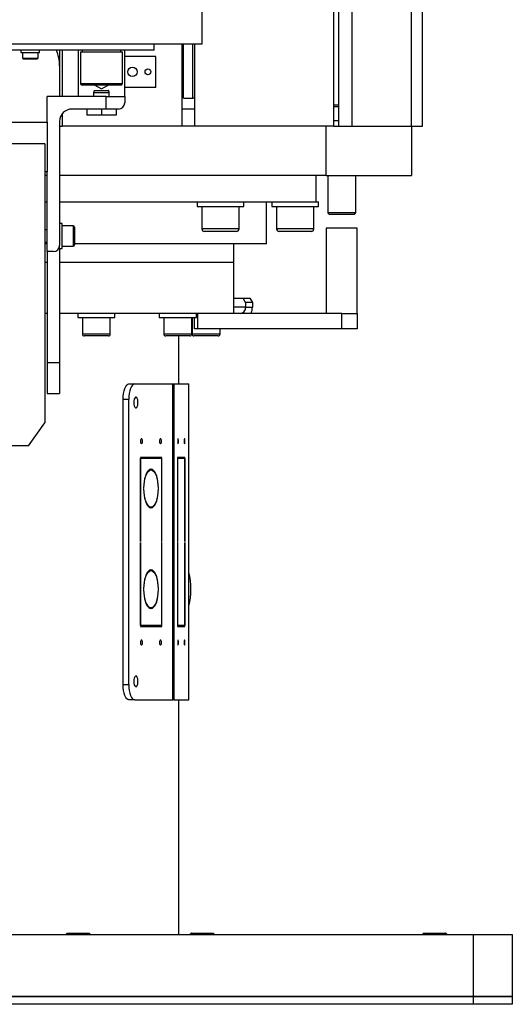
# Model space of a CAD drawing. Header units: millimetres. Extents: x 36 to 588, y 6 to 414.
# Tile 27 of 30: x 451 to 472, y 270 to 313. Entities that reach past the tile are written whole.
import ezdxf

# ---------------------------------------------------------------- set-up
doc = ezdxf.new("R2010")
doc.units = ezdxf.units.MM

msp = doc.modelspace()

# ---------------------------------------------------------------- linework, layer by layer
at = {"color": 7, "linetype": 'Continuous', "lineweight": 30}
for p, q in [((464.69515, 308.13846), (464.69515, 367.13847)), ((464.89515, 367.13847), (464.89515, 308.13846)), ((465.46084, 367.13847), (465.46084, 308.13846)), ((468.02652, 308.13846), (468.02652, 367.13847)), ((468.49515, 308.13846), (468.49515, 367.13847)), ((419.02849, 311.6718), (459.02849, 311.6718)), ((458.16182, 308.13846), (458.16182, 311.6718)), ((458.22849, 309.33847), (458.22849, 311.6718)), ((458.62849, 309.33847), (458.62849, 311.6718)), ((458.69515, 311.6718), (458.69515, 308.13846)), ((456.96182, 311.40513), (424.698, 311.40513)), ((451.2359, 311.29846), (452.0359, 311.29846)), ((451.30257, 311.06513), (451.68204, 311.06513)), ((451.68204, 311.06513), (451.96924, 311.06513)), ((452.89515, 311.40513), (452.89515, 310.73088)), ((453.02849, 309.40513), (453.02849, 311.40513)), ((453.69515, 311.40513), (453.69515, 309.40513)), ((453.79515, 311.33847), (455.59515, 311.33847)), ((455.69515, 309.40513), (455.69515, 311.40513)), ((457.02849, 311.13847), (455.69515, 311.13847)), ((457.02849, 309.80513), (457.02849, 311.13847)), ((451.3359, 311.0318), (451.67743, 311.0318)), ((451.67743, 311.0318), (451.9359, 311.0318)), ((452.89515, 310.73088), (452.89515, 309.40513)), ((458.16182, 310.33847), (458.22849, 310.33847)), ((453.79515, 309.9718), (455.59515, 309.9718)), ((455.52849, 309.90513), (453.86182, 309.90513)), ((454.40998, 309.90513), (454.69515, 309.74049)), ((454.69515, 309.74049), (454.98033, 309.90513)), ((457.02849, 309.80513), (455.69515, 309.80513)), ((454.89515, 309.40513), (452.36182, 309.40513)), ((452.36182, 308.30513), (452.36182, 309.40513)), ((454.36182, 309.58847), (455.02849, 309.58847)), ((454.38415, 309.6718), (455.00616, 309.6718)), ((454.89515, 308.8718), (454.89515, 309.40513)), ((454.89515, 309.40513), (455.69515, 309.40513)), ((455.69515, 309.40513), (455.69515, 309.13847)), ((458.22849, 309.33847), (458.62849, 309.33847)), ((458.69515, 309.33847), (458.62849, 309.33847)), ((464.89515, 309.03847), (464.69515, 309.03847)), ((464.89515, 308.9718), (464.69515, 308.9718)), ((453.02849, 308.13846), (453.02849, 308.69123)), ((454.89515, 308.8718), (453.42849, 308.8718)), ((454.06182, 308.8718), (454.06182, 308.60513)), ((454.69515, 308.60513), (454.06182, 308.60513)), ((454.69515, 308.8718), (454.69515, 308.60513)), ((455.32849, 308.60513), (454.69515, 308.60513)), ((455.42849, 308.8718), (454.89515, 308.8718)), ((455.32849, 308.8718), (455.32849, 308.60513)), ((458.69515, 308.8718), (458.16182, 308.8718)), ((447.41901, 308.30513), (452.36182, 308.30513)), ((452.36182, 308.30513), (452.36182, 306.1718)), ((452.89515, 308.33847), (452.89515, 303.00513)), ((452.89515, 308.13846), (453.02849, 308.13846)), ((458.16182, 308.13846), (453.02849, 308.13846)), ((458.69515, 308.13846), (458.16182, 308.13846)), ((464.69515, 308.13846), (458.69515, 308.13846)), ((464.36182, 306.00513), (464.36182, 308.13846)), ((464.89515, 308.3694), (464.69515, 308.3694)), ((464.69515, 308.13846), (465.14417, 308.13846)), ((465.14417, 308.13846), (465.46084, 308.13846)), ((465.46084, 308.13846), (468.02652, 308.13846)), ((468.02652, 308.13846), (468.49515, 308.13846)), ((468.02849, 308.13846), (468.02849, 306.00513)), ((452.26108, 307.3718), (447.83519, 307.3718)), ((452.26108, 307.3718), (452.26108, 295.3718)), ((452.36182, 306.1718), (452.26108, 306.1718)), ((452.36182, 306.00513), (452.26108, 306.00513)), ((452.36182, 302.73847), (452.36182, 306.1718)), ((464.36182, 306.00513), (452.89515, 306.00513)), ((464.36182, 306.00513), (468.02849, 306.00513)), ((452.26108, 304.8718), (452.36182, 304.8718)), ((452.88875, 304.8718), (460.36711, 304.8718)), ((460.36711, 304.8718), (460.67912, 304.8718)), ((460.67912, 304.8718), (460.81108, 304.8718)), ((460.81108, 304.8718), (463.92453, 304.8718)), ((463.92453, 304.8718), (464.02849, 304.8718)), ((458.8131, 304.6718), (460.67912, 304.6718)), ((460.67912, 304.6718), (460.8131, 304.6718)), ((462.02849, 304.6718), (464.02849, 304.6718)), ((465.02927, 304.40513), (464.42849, 304.40513)), ((465.02919, 304.33847), (464.49515, 304.33847)), ((465.56182, 304.33847), (465.02919, 304.33847)), ((465.62849, 304.40513), (465.02927, 304.40513)), ((453.00182, 303.40513), (453.00182, 303.93847)), ((453.48182, 303.83847), (453.48182, 302.9718)), ((453.53515, 303.78513), (453.53515, 303.02513)), ((460.6131, 303.7118), (459.0131, 303.7118)), ((460.50643, 303.60513), (459.11976, 303.60513)), ((463.82849, 303.7118), (462.22849, 303.7118)), ((463.72182, 303.60513), (462.33515, 303.60513)), ((465.69515, 303.73847), (464.36182, 303.73847)), ((452.36182, 303.0718), (452.26108, 303.0718)), ((453.00182, 302.8718), (453.00182, 303.40513)), ((461.79515, 303.0718), (453.53515, 303.0718)), ((452.62849, 302.73847), (452.36182, 302.73847)), ((452.36182, 302.73847), (452.36182, 297.96647)), ((452.89515, 302.8718), (452.89515, 303.00513)), ((452.89515, 302.8718), (452.89515, 297.96647)), ((452.36182, 302.2718), (452.26108, 302.2718)), ((452.36182, 302.2718), (452.26108, 302.2718)), ((460.39515, 302.2718), (452.90113, 302.2718)), ((460.39515, 302.2718), (452.90113, 302.2718)), ((460.39515, 300.73847), (460.79578, 300.73847)), ((460.89657, 300.53847), (460.79578, 300.73847)), ((460.79578, 300.73847), (461.08369, 300.73847)), ((460.89657, 300.53847), (460.89657, 300.33847)), ((461.18448, 300.53847), (460.89657, 300.53847)), ((461.08369, 300.73847), (461.18448, 300.53847)), ((461.18448, 300.53847), (461.18448, 300.33847)), ((452.36182, 300.0718), (452.26108, 300.0718)), ((460.26737, 300.0718), (452.89515, 300.0718)), ((458.82849, 300.0718), (458.82849, 299.40513)), ((465.02849, 300.0718), (460.26737, 300.0718)), ((460.89657, 300.33847), (460.39515, 300.33847)), ((460.89657, 300.33847), (461.18448, 300.33847)), ((465.02849, 299.40513), (465.02849, 300.0718)), ((465.02849, 300.0718), (465.69515, 300.0718)), ((465.69515, 300.0718), (465.69515, 299.40513)), ((453.67705, 299.90513), (454.80639, 299.90513)), ((454.80639, 299.90513), (455.27705, 299.90513)), ((457.17896, 299.90513), (458.53779, 299.90513)), ((458.53779, 299.90513), (458.77896, 299.90513)), ((458.57896, 299.73847), (458.59515, 299.73847)), ((458.69515, 299.40513), (458.69515, 299.90513)), ((458.82849, 299.40513), (458.69515, 299.40513)), ((465.02849, 299.40513), (458.82849, 299.40513)), ((465.69515, 299.40513), (465.02849, 299.40513)), ((455.07705, 299.18513), (453.87705, 299.18513)), ((454.99705, 299.10513), (453.95705, 299.10513)), ((458.57896, 299.18513), (457.37896, 299.18513)), ((458.49895, 299.10513), (457.45895, 299.10513)), ((459.79515, 299.18513), (458.59515, 299.18513)), ((459.71515, 299.10513), (458.67515, 299.10513)), ((452.36182, 297.96647), (452.89515, 297.96647)), ((452.36182, 297.96647), (452.36182, 296.63313)), ((452.89515, 297.96647), (452.89515, 296.63313)), ((455.88008, 297.03847), (456.12645, 297.03847)), ((456.12645, 297.03847), (457.77237, 297.03847)), ((457.77237, 283.43847), (457.77237, 297.03847)), ((457.77237, 297.03847), (457.80841, 297.03847)), ((457.80841, 297.03847), (457.80841, 283.43847)), ((457.80841, 297.03847), (458.45224, 297.03847)), ((458.45224, 283.43847), (458.45224, 297.03847)), ((458.45224, 297.03847), (458.4568, 297.03847)), ((452.36182, 296.63313), (452.89515, 296.63313)), ((455.87132, 296.3718), (455.62495, 296.3718)), ((455.62495, 284.10513), (455.62495, 296.3718)), ((455.87132, 284.10513), (455.87132, 296.3718)), ((451.55397, 294.3718), (452.26108, 295.3718)), ((451.55397, 294.3718), (447.83519, 294.3718)), ((456.82219, 293.8718), (456.36935, 293.8718)), ((456.36935, 293.8718), (456.36935, 290.25513)), ((456.36935, 293.83847), (456.3821, 293.83847)), ((456.3821, 293.83847), (456.82219, 293.83847)), ((456.3821, 290.25513), (456.3821, 293.83847)), ((456.57582, 293.83847), (456.57582, 293.8718)), ((456.82219, 293.83847), (456.82219, 293.8718)), ((457.28779, 293.8718), (456.83494, 293.8718)), ((456.83494, 293.8718), (456.83494, 293.83847)), ((456.83494, 293.83847), (457.27503, 293.83847)), ((457.04142, 293.83847), (457.04142, 293.8718)), ((457.27503, 293.83847), (457.27503, 290.25513)), ((457.28779, 290.25513), (457.28779, 293.8718)), ((458.12815, 293.8718), (457.97369, 293.8718)), ((457.97369, 293.8718), (457.97369, 290.25513)), ((457.97369, 293.83847), (457.97804, 293.83847)), ((457.97804, 293.83847), (458.12815, 293.83847)), ((457.97804, 290.25513), (457.97804, 293.83847)), ((458.12815, 293.83847), (458.12815, 293.8718)), ((458.28696, 293.8718), (458.1325, 293.8718)), ((458.1325, 293.8718), (458.1325, 293.83847)), ((458.1325, 293.83847), (458.28261, 293.83847)), ((458.28261, 293.83847), (458.28261, 290.25513)), ((458.28696, 290.25513), (458.28696, 293.8718)), ((456.73905, 293.33829), (456.82219, 293.33829)), ((456.82219, 293.33829), (456.82219, 293.37163)), ((456.83494, 293.37163), (456.83494, 293.33829)), ((456.50973, 292.55513), (456.52249, 292.55513)), ((456.52249, 292.5218), (456.50973, 292.5218)), ((457.13465, 292.55513), (457.14741, 292.55513)), ((457.14741, 292.5218), (457.13465, 292.5218)), ((456.73905, 291.73864), (456.82219, 291.73864)), ((456.82219, 291.7053), (456.82219, 291.73864)), ((456.83494, 291.73864), (456.83494, 291.7053)), ((456.36935, 290.25513), (456.3821, 290.25513)), ((456.3821, 290.2218), (456.36935, 290.2218)), ((456.36935, 290.2218), (456.36935, 286.60513)), ((456.3821, 286.63847), (456.3821, 290.2218)), ((457.27503, 290.25513), (457.28779, 290.25513)), ((457.28779, 290.2218), (457.27503, 290.2218)), ((457.27503, 290.2218), (457.27503, 286.63847)), ((457.28779, 286.60513), (457.28779, 290.2218)), ((457.97369, 290.25513), (457.97804, 290.25513)), ((457.97804, 290.2218), (457.97369, 290.2218)), ((457.97369, 290.2218), (457.97369, 286.60513)), ((457.97804, 286.63847), (457.97804, 290.2218)), ((458.28261, 290.25513), (458.28696, 290.25513)), ((458.28696, 290.2218), (458.28261, 290.2218)), ((458.28261, 290.2218), (458.28261, 286.63847)), ((458.28696, 286.60513), (458.28696, 290.2218)), ((456.82219, 289.00496), (456.82219, 289.0383)), ((456.83494, 289.0383), (456.83494, 289.00496)), ((456.73905, 289.00496), (456.82219, 289.00496)), ((456.50973, 288.2218), (456.52249, 288.2218)), ((456.52249, 288.18847), (456.50973, 288.18847)), ((457.13465, 288.2218), (457.14741, 288.2218)), ((457.14741, 288.18847), (457.13465, 288.18847)), ((456.73905, 287.40531), (456.82219, 287.40531)), ((456.82219, 287.37197), (456.82219, 287.40531)), ((456.83494, 287.40531), (456.83494, 287.37197)), ((456.36935, 286.63847), (456.3821, 286.63847)), ((456.36935, 286.60513), (456.82219, 286.60513)), ((456.82219, 286.63847), (456.3821, 286.63847)), ((456.57582, 286.60513), (456.57582, 286.63847)), ((456.82219, 286.60513), (456.82219, 286.63847)), ((457.27503, 286.63847), (456.83494, 286.63847)), ((456.83494, 286.63847), (456.83494, 286.60513)), ((456.83494, 286.60513), (457.28779, 286.60513)), ((457.04142, 286.60513), (457.04142, 286.63847)), ((457.97369, 286.63847), (457.97804, 286.63847)), ((457.97369, 286.60513), (458.12815, 286.60513)), ((458.12815, 286.63847), (457.97804, 286.63847)), ((458.12815, 286.60513), (458.12815, 286.63847)), ((458.28261, 286.63847), (458.1325, 286.63847)), ((458.1325, 286.63847), (458.1325, 286.60513)), ((458.1325, 286.60513), (458.28696, 286.60513)), ((455.62495, 284.10513), (455.87132, 284.10513)), ((456.12645, 283.43847), (455.88008, 283.43847)), ((456.12645, 283.43847), (457.77237, 283.43847)), ((457.80841, 283.43847), (457.77237, 283.43847)), ((457.80841, 283.43847), (458.45224, 283.43847)), ((458.4568, 283.43847), (458.45224, 283.43847)), ((453.22849, 273.40513), (453.57441, 273.40513)), ((453.57441, 273.40513), (454.16182, 273.40513)), ((458.56182, 273.40513), (458.99189, 273.40513)), ((458.99189, 273.40513), (459.49515, 273.40513)), ((468.56182, 273.40513), (468.96272, 273.40513)), ((468.96272, 273.40513), (469.49515, 273.40513)), ((407.36182, 273.33847), (470.69515, 273.33847)), ((470.69515, 270.6718), (470.69515, 273.33847)), ((470.69515, 273.33847), (472.36182, 273.33847)), ((472.36182, 273.33847), (472.36182, 270.6718)), ((470.69515, 270.6718), (407.36182, 270.6718)), ((407.36182, 270.6718), (470.69515, 270.6718)), ((470.69515, 270.33847), (470.69515, 270.6718)), ((470.69515, 270.6718), (472.36182, 270.6718)), ((472.36182, 270.6718), (470.69515, 270.6718)), ((472.36182, 270.6718), (472.36182, 270.33847)), ((470.69515, 270.33847), (407.36182, 270.33847)), ((472.36182, 270.33847), (470.69515, 270.33847))]:
    msp.add_line(p, q, dxfattribs=at)
at = {"color": 7, "linetype": 'Continuous', "lineweight": 30, "flags": 128}
for points in [[(455.62495, 296.3718), (455.62986, 296.50186), (455.64437, 296.62692), (455.66795, 296.74218), (455.69968, 296.8432), (455.73834, 296.92611), (455.78245, 296.98772), (455.83031, 297.02566), (455.88008, 297.03847)], [(456.12645, 297.03847), (456.07667, 297.02566), (456.02881, 296.98772), (455.98471, 296.92611), (455.94605, 296.8432), (455.91432, 296.74218), (455.89074, 296.62692), (455.87622, 296.50186), (455.87132, 296.3718)], [(456.08818, 296.23847), (456.09301, 296.1627), (456.107, 296.09515), (456.12863, 296.04313), (456.15555, 296.01227), (456.18484, 296.00593), (456.21334, 296.02479), (456.23795, 296.0668), (456.256, 296.12741), (456.26554, 296.20006), (456.26554, 296.27687), (456.256, 296.34952), (456.23795, 296.41013), (456.21334, 296.45215), (456.18484, 296.471), (456.15555, 296.46466), (456.12863, 296.43381), (456.107, 296.38178), (456.09301, 296.31423), (456.08818, 296.23847)], [(456.37827, 294.5718), (456.38148, 294.5297), (456.3906, 294.49402), (456.40426, 294.47017), (456.42037, 294.4618), (456.43648, 294.47017), (456.45014, 294.49402), (456.45926, 294.5297), (456.46247, 294.5718), (456.45926, 294.61389), (456.45014, 294.64958), (456.43648, 294.67343), (456.42037, 294.6818), (456.40426, 294.67343), (456.3906, 294.64958), (456.38148, 294.61389), (456.37827, 294.5718)], [(457.19467, 294.5718), (457.19787, 294.5297), (457.207, 294.49402), (457.22065, 294.47017), (457.23676, 294.4618), (457.25287, 294.47017), (457.26653, 294.49402), (457.27565, 294.5297), (457.27886, 294.5718), (457.27565, 294.61389), (457.26653, 294.64958), (457.25287, 294.67343), (457.23676, 294.6818), (457.22065, 294.67343), (457.207, 294.64958), (457.19787, 294.61389), (457.19467, 294.5718)], [(457.97674, 294.5718), (457.97783, 294.5297), (457.98094, 294.49402), (457.9856, 294.47017), (457.9911, 294.4618), (457.99659, 294.47017), (458.00125, 294.49402), (458.00436, 294.5297), (458.00546, 294.5718), (458.00436, 294.61389), (458.00125, 294.64958), (457.99659, 294.67343), (457.9911, 294.6818), (457.9856, 294.67343), (457.98094, 294.64958), (457.97783, 294.61389), (457.97674, 294.5718)], [(458.2552, 294.5718), (458.25629, 294.5297), (458.2594, 294.49402), (458.26406, 294.47017), (458.26955, 294.4618), (458.27505, 294.47017), (458.2797, 294.49402), (458.28282, 294.5297), (458.28391, 294.5718), (458.28282, 294.61389), (458.2797, 294.64958), (458.27505, 294.67343), (458.26955, 294.6818), (458.26406, 294.67343), (458.2594, 294.64958), (458.25629, 294.61389), (458.2552, 294.5718)], [(456.82219, 293.37163), (456.76831, 293.35679), (456.71617, 293.31833), (456.66728, 293.25736), (456.62304, 293.17564), (456.58473, 293.07554), (456.55346, 292.95994), (456.53013, 292.83217), (456.51541, 292.69592), (456.50973, 292.55513)], [(456.52249, 292.55513), (456.52927, 292.70678), (456.54696, 292.8523), (456.5749, 292.98638), (456.61209, 293.10415), (456.65716, 293.20132), (456.70847, 293.27434), (456.76416, 293.32056), (456.82219, 293.33829)], [(457.14741, 292.55513), (457.14172, 292.69592), (457.12701, 292.83217), (457.10368, 292.95994), (457.0724, 293.07554), (457.03409, 293.17564), (456.98986, 293.25736), (456.94096, 293.31833), (456.88882, 293.35679), (456.83494, 293.37163)], [(456.83494, 293.33829), (456.89298, 293.32056), (456.94866, 293.27434), (456.99998, 293.20132), (457.04504, 293.10415), (457.08223, 292.98638), (457.11017, 292.8523), (457.12786, 292.70678), (457.13465, 292.55513)], [(456.50973, 292.5218), (456.51541, 292.38101), (456.53013, 292.24476), (456.55346, 292.117), (456.58473, 292.00139), (456.62304, 291.90129), (456.66728, 291.81957), (456.71617, 291.7586), (456.76831, 291.72014), (456.82219, 291.7053)], [(456.82219, 291.73864), (456.76416, 291.75637), (456.70847, 291.80259), (456.65716, 291.87562), (456.61209, 291.97278), (456.5749, 292.09055), (456.54696, 292.22464), (456.52927, 292.37015), (456.52249, 292.5218)], [(456.83494, 291.7053), (456.88882, 291.72014), (456.94096, 291.7586), (456.98986, 291.81957), (457.03409, 291.90129), (457.0724, 292.00139), (457.10368, 292.117), (457.12701, 292.24476), (457.14172, 292.38101), (457.14741, 292.5218)], [(457.13465, 292.5218), (457.12786, 292.37015), (457.11017, 292.22464), (457.08223, 292.09055), (457.04504, 291.97278), (456.99998, 291.87562), (456.94866, 291.80259), (456.89298, 291.75637), (456.83494, 291.73864)], [(456.82219, 289.0383), (456.76831, 289.02346), (456.71617, 288.98499), (456.66728, 288.92403), (456.62304, 288.84231), (456.58473, 288.74221), (456.55346, 288.6266), (456.53013, 288.49883), (456.51541, 288.36259), (456.50973, 288.2218)], [(457.14741, 288.2218), (457.14172, 288.36259), (457.12701, 288.49883), (457.10368, 288.6266), (457.0724, 288.74221), (457.03409, 288.84231), (456.98986, 288.92403), (456.94096, 288.98499), (456.88882, 289.02346), (456.83494, 289.0383)], [(456.52249, 288.2218), (456.52927, 288.37345), (456.54696, 288.51896), (456.5749, 288.65305), (456.61209, 288.77082), (456.65716, 288.86798), (456.70847, 288.94101), (456.76416, 288.98723), (456.82219, 289.00496)], [(456.83494, 289.00496), (456.89298, 288.98723), (456.94866, 288.94101), (456.99998, 288.86798), (457.04504, 288.77082), (457.08223, 288.65305), (457.11017, 288.51896), (457.12786, 288.37345), (457.13465, 288.2218)], [(456.50973, 288.18847), (456.51541, 288.04768), (456.53013, 287.91143), (456.55346, 287.78366), (456.58473, 287.66806), (456.62304, 287.56795), (456.66728, 287.48624), (456.71617, 287.42527), (456.76831, 287.38681), (456.82219, 287.37197)], [(456.82219, 287.40531), (456.76416, 287.42304), (456.70847, 287.46926), (456.65716, 287.54228), (456.61209, 287.63945), (456.5749, 287.75722), (456.54696, 287.8913), (456.52927, 288.03682), (456.52249, 288.18847)], [(456.83494, 287.37197), (456.88882, 287.38681), (456.94096, 287.42527), (456.98986, 287.48624), (457.03409, 287.56795), (457.0724, 287.66806), (457.10368, 287.78366), (457.12701, 287.91143), (457.14172, 288.04768), (457.14741, 288.18847)], [(457.13465, 288.18847), (457.12786, 288.03682), (457.11017, 287.8913), (457.08223, 287.75722), (457.04504, 287.63945), (456.99998, 287.54228), (456.94866, 287.46926), (456.89298, 287.42304), (456.83494, 287.40531)], [(456.37827, 285.90513), (456.38148, 285.86304), (456.3906, 285.82735), (456.40426, 285.80351), (456.42037, 285.79513), (456.43648, 285.80351), (456.45014, 285.82735), (456.45926, 285.86304), (456.46247, 285.90513), (456.45926, 285.94723), (456.45014, 285.98291), (456.43648, 286.00676), (456.42037, 286.01513), (456.40426, 286.00676), (456.3906, 285.98291), (456.38148, 285.94723), (456.37827, 285.90513)], [(457.19467, 285.90513), (457.19787, 285.86304), (457.207, 285.82735), (457.22065, 285.80351), (457.23676, 285.79513), (457.25287, 285.80351), (457.26653, 285.82735), (457.27565, 285.86304), (457.27886, 285.90513), (457.27565, 285.94723), (457.26653, 285.98291), (457.25287, 286.00676), (457.23676, 286.01513), (457.22065, 286.00676), (457.207, 285.98291), (457.19787, 285.94723), (457.19467, 285.90513)], [(457.97674, 285.90513), (457.97783, 285.86304), (457.98094, 285.82735), (457.9856, 285.80351), (457.9911, 285.79513), (457.99659, 285.80351), (458.00125, 285.82735), (458.00436, 285.86304), (458.00546, 285.90513), (458.00436, 285.94723), (458.00125, 285.98291), (457.99659, 286.00676), (457.9911, 286.01513), (457.9856, 286.00676), (457.98094, 285.98291), (457.97783, 285.94723), (457.97674, 285.90513)], [(458.2552, 285.90513), (458.25629, 285.86304), (458.2594, 285.82735), (458.26406, 285.80351), (458.26955, 285.79513), (458.27505, 285.80351), (458.2797, 285.82735), (458.28282, 285.86304), (458.28391, 285.90513), (458.28282, 285.94723), (458.2797, 285.98291), (458.27505, 286.00676), (458.26955, 286.01513), (458.26406, 286.00676), (458.2594, 285.98291), (458.25629, 285.94723), (458.2552, 285.90513)], [(456.08818, 284.23847), (456.09301, 284.1627), (456.107, 284.09515), (456.12863, 284.04313), (456.15555, 284.01227), (456.18484, 284.00593), (456.21334, 284.02479), (456.23795, 284.0668), (456.256, 284.12741), (456.26554, 284.20006), (456.26554, 284.27687), (456.256, 284.34952), (456.23795, 284.41013), (456.21334, 284.45215), (456.18484, 284.471), (456.15555, 284.46466), (456.12863, 284.4338), (456.107, 284.38178), (456.09301, 284.31423), (456.08818, 284.23847)], [(455.88008, 283.43847), (455.83031, 283.45128), (455.78245, 283.48921), (455.73834, 283.55082), (455.69968, 283.63373), (455.66795, 283.73475), (455.64437, 283.85001), (455.62986, 283.97507), (455.62495, 284.10513)], [(455.87132, 284.10513), (455.87622, 283.97507), (455.89074, 283.85001), (455.91432, 283.73475), (455.94605, 283.63373), (455.98471, 283.55082), (456.02881, 283.48921), (456.07667, 283.45128), (456.12645, 283.43847)]]:
    msp.add_lwpolyline(points, dxfattribs=at)
at = {"color": 7, "linetype": 'Continuous', "lineweight": 30}
for centre, radius in [((456.02849, 310.4718), 0.2), ((456.69515, 310.4718), 0.12333)]:
    msp.add_circle(centre, radius, dxfattribs=at)
for centre, radius, start, end in [((451.3359, 311.06513), 0.03333, 180, 270), ((451.9359, 311.06513), 0.03333, 270, 0), ((451.14462, 310.73), 1.75054, 0.028729, 22.68531), ((453.86182, 309.9718), 0.06667, 180, 270), ((455.52849, 309.9718), 0.06667, 270, 0), ((455.42849, 309.13847), 0.26667, 270, 0), ((453.42849, 308.33847), 0.53333, 90, 180), ((453.48182, 303.78513), 0.05333, 0, 90), ((459.11976, 303.7118), 0.10667, 180, 270), ((460.50643, 303.7118), 0.10667, 270, 0), ((462.33515, 303.7118), 0.10667, 180, 270), ((463.72182, 303.7118), 0.10667, 270, 0), ((453.48182, 303.02513), 0.05333, 270, 0), ((452.62849, 303.00513), 0.26667, 270, 0), ((460.64665, 300.32153), 0.2505, 274.487401, 3.876407), ((460.50871, 300.3365), 0.67577, 336.939333, 0.166248), ((453.95705, 299.18513), 0.08, 180, 270), ((454.99705, 299.18513), 0.08, 270, 0), ((457.45896, 299.18513), 0.08, 180, 270), ((458.49896, 299.18513), 0.08, 270, 0), ((458.67515, 299.18513), 0.08, 180, 270), ((459.71515, 299.18513), 0.08, 270, 0), ((455.54803, 288.20513), 2.99874, 345.929677, 14.070323)]:
    msp.add_arc(centre, radius, start, end, dxfattribs=at)
for points in [[(459.02849, 311.6718), (459.02849, 313.6718)], [(456.96182, 311.40513), (456.96182, 311.6718)], [(451.2359, 311.40513), (451.2359, 311.29846)], [(451.30257, 311.29846), (451.30257, 311.06513)], [(451.96924, 311.06513), (451.96924, 311.29846)], [(452.0359, 311.29846), (452.0359, 311.40513)], [(453.79515, 311.33847), (453.79515, 309.9718)], [(453.86182, 311.40513), (453.86182, 311.33847)], [(455.52849, 311.33847), (455.52849, 311.40513)], [(455.59515, 309.9718), (455.59515, 311.33847)], [(454.38415, 309.6718), (454.36182, 309.58847)], [(454.36182, 309.58847), (454.36182, 309.40513)], [(455.02849, 309.58847), (455.00616, 309.6718)], [(455.02849, 309.40513), (455.02849, 309.58847)], [(463.92849, 304.8718), (463.92849, 306.00513)], [(464.42849, 306.00513), (464.42849, 304.40513)], [(465.62849, 304.40513), (465.62849, 306.00513)], [(458.8131, 304.8718), (458.8131, 304.6718)], [(460.8131, 304.6718), (460.8131, 304.8718)], [(461.79515, 303.0718), (461.79515, 304.8718)], [(462.02849, 304.8718), (462.02849, 304.6718)], [(464.02849, 304.6718), (464.02849, 304.8718)], [(459.0131, 304.6718), (459.0131, 303.7118)], [(460.6131, 303.7118), (460.6131, 304.6718)], [(462.22849, 304.6718), (462.22849, 303.7118)], [(463.82849, 303.7118), (463.82849, 304.6718)], [(464.42849, 304.40513), (464.49515, 304.33847)], [(465.56182, 304.33847), (465.62849, 304.40513)], [(453.00182, 303.93847), (452.89515, 303.93847)], [(452.36182, 303.6718), (452.26108, 303.6718)], [(453.48182, 303.83847), (453.00182, 303.83847)], [(464.36182, 303.73847), (464.36182, 300.0718)], [(465.69515, 300.0718), (465.69515, 303.73847)], [(452.26108, 303.13847), (452.36182, 303.13847)], [(460.39515, 302.2718), (460.39515, 303.0718)], [(452.89515, 302.8718), (453.00182, 302.8718)], [(453.00182, 302.9718), (453.48182, 302.9718)], [(460.39515, 300.0718), (460.39515, 302.2718)], [(453.67705, 300.0718), (453.67705, 299.90513)], [(455.27705, 299.90513), (455.27705, 300.0718)], [(457.17896, 300.0718), (457.17896, 299.90513)], [(458.77896, 299.90513), (458.77896, 300.0718)], [(453.87705, 299.90513), (453.87705, 299.18513)], [(455.07705, 299.18513), (455.07705, 299.90513)], [(457.37896, 299.90513), (457.37896, 299.18513)], [(458.57896, 299.18513), (458.57896, 299.90513)], [(458.59515, 299.90513), (458.59515, 299.18513)], [(459.79515, 299.18513), (459.79515, 299.40513)], [(458.02849, 297.03847), (458.02849, 299.10513)], [(458.4568, 283.43847), (458.4568, 297.03847)], [(458.02849, 273.33847), (458.02849, 283.43847)], [(453.22849, 273.40513), (453.16182, 273.33847)], [(454.22849, 273.33847), (454.16182, 273.40513)], [(458.56182, 273.40513), (458.49515, 273.33847)], [(459.56182, 273.33847), (459.49515, 273.40513)], [(468.56182, 273.40513), (468.49515, 273.33847)], [(469.56182, 273.33847), (469.49515, 273.40513)]]:
    msp.add_open_spline(points, degree=1, dxfattribs=at)

doc.saveas('drawing.dxf')
